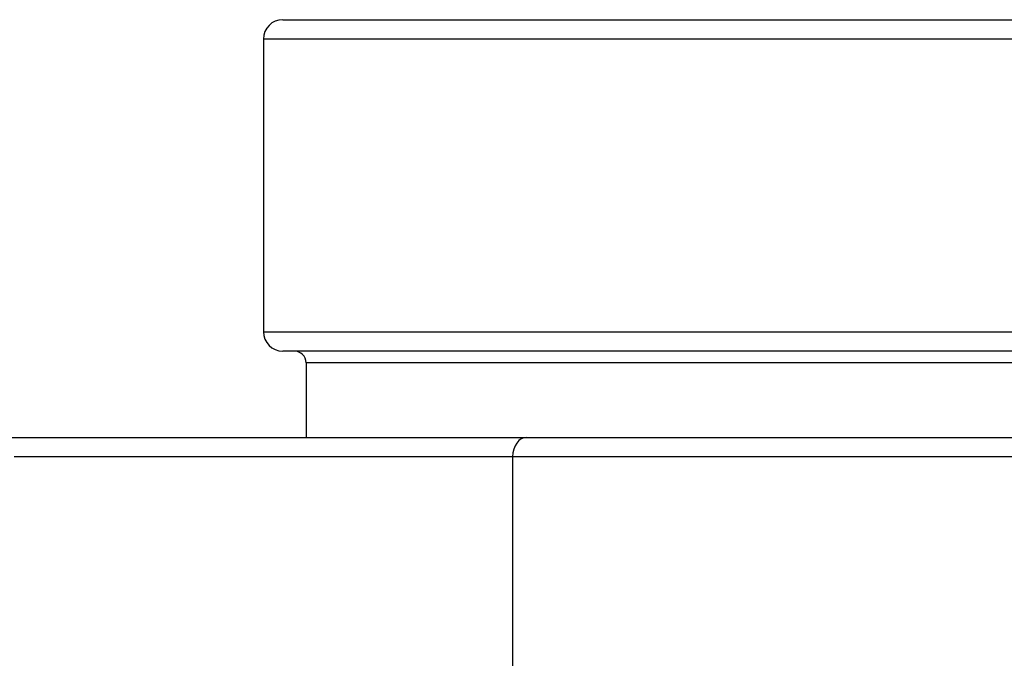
# Model space of a CAD drawing. Header units: millimetres. Extents: x -1137 to 2013, y -755 to 3954.
# Tile 28 of 53: x 87 to 595, y -426 to -96. Entities that reach past the tile are written whole.
import ezdxf

# ---------------------------------------------------------------- set-up
doc = ezdxf.new("R2010")
doc.units = ezdxf.units.MM

msp = doc.modelspace()

# ---------------------------------------------------------------- linework, layer by layer
at = {"color": 7, "linetype": 'Continuous', "lineweight": 25}
for p, q in [((222.5, -96.46), (1102.5, -96.46)), ((212.5, -106.46), (212.5, -257.46)), ((294.69, -267.46), (222.5, -267.46)), ((1102.5, -267.46), (294.69, -267.46)), ((234.5, -273.46), (234.5, -311.96)), ((76.79, -311.96), (348.22, -311.96)), ((348.22, -311.96), (1102.5, -311.96)), ((341.07, -321.96), (83.93, -321.96)), ((341.07, -321.96), (341.07, -472.96))]:
    msp.add_line(p, q, dxfattribs=at)
at = {"color": 8, "linetype": 'Continuous', "lineweight": 25}
for p, q in [((1112.5, -106.46), (212.5, -106.46)), ((212.5, -257.46), (286.33, -257.46)), ((286.33, -257.46), (1112.5, -257.46)), ((304.72, -273.46), (234.5, -273.46)), ((1090.5, -273.46), (304.72, -273.46)), ((1112.5, -321.96), (341.07, -321.96))]:
    msp.add_line(p, q, dxfattribs=at)
at = {"color": 7, "linetype": 'Continuous', "lineweight": 25, "flags": 128}
msp.add_lwpolyline([(348.22, -311.96), (346.82, -312.15), (345.48, -312.72), (344.25, -313.65), (343.17, -314.89), (342.28, -316.41), (341.62, -318.14), (341.21, -320.01), (341.07, -321.96)], dxfattribs=at)
at = {"color": 7, "linetype": 'Continuous', "lineweight": 25}
for centre, radius, start, end in [((222.5, -106.46), 10, 90, 180), ((222.5, -257.46), 10, 180, 270), ((228.5, -273.46), 6, 0, 90)]:
    msp.add_arc(centre, radius, start, end, dxfattribs=at)

doc.saveas('drawing.dxf')
